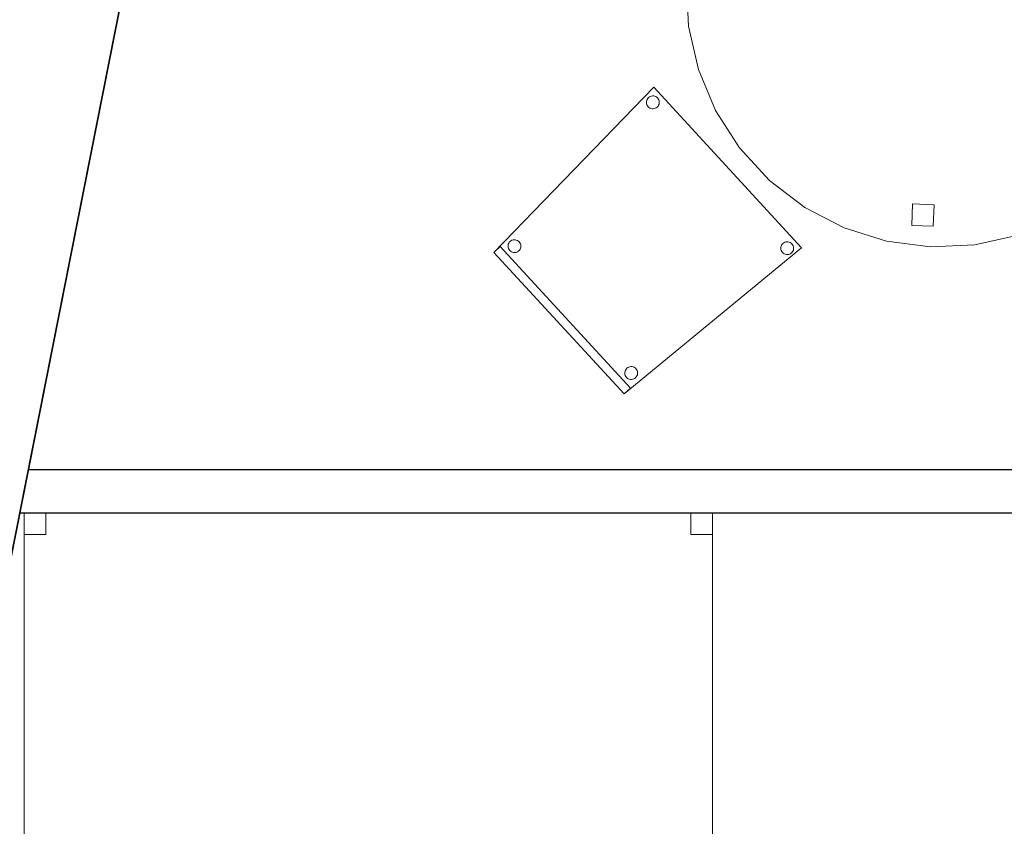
# Model space of a CAD drawing. Header units: metres. Extents: x 397.7 to 427.5, y 12.7 to 28.4.
# Tile 7 of 137: x 400.1 to 402.4, y 21.7 to 23.6. Entities that reach past the tile are written whole.
import ezdxf

# ---------------------------------------------------------------- set-up
doc = ezdxf.new("R2010")
doc.units = ezdxf.units.M
doc.layers.add('01_SUELOS', color=7, linetype='Continuous', lineweight=25, true_color=0x007f00)
for name, color, linetype, lineweight in [('02_MOBILIARIO', 7, 'Continuous', 18), ('A-DETL-____-MBND', 7, 'Continuous', 18), ('A-WALL-____-MCUT', 7, 'Continuous', 25), ('A-WALL-____-OTLN', 7, 'Continuous', 25)]:
    doc.layers.add(name, color=color, linetype=linetype, lineweight=lineweight)

# ---------------------------------------------------------------- blocks, each defined once
blk = doc.blocks.new('Family - Evans P3-156177-06_CLI_AIRE_P3')
at = {"layer": 'A-WALL-____-MCUT', "color": 253, "true_color": 0xaaaaaa}
for p, q in [((0.0198, 0.1), (0, 0)), ((3.6723, 0.1), (0.0198, 0.1)), ((0, 0), (3.6723, 0))]:
    blk.add_line(p, q, dxfattribs=at)
at = {"layer": 'A-WALL-____-OTLN', "color": 253, "true_color": 0xaaaaaa}
for p, q in [((0.0198, 0.1), (0, 0)), ((3.6723, 0.1), (0.0198, 0.1)), ((0, 0), (3.6723, 0))]:
    blk.add_line(p, q, dxfattribs=at)
at = {"layer": 'A-WALL-____-OTLN', "color": 253, "lineweight": 18, "true_color": 0xaaaaaa}
blk.add_line((0, 0), (3.7528, 0), dxfattribs=at)
blk = doc.blocks.new('Family - Taula D120_P3-156243-06_CLI_AIRE_P3')
at = {"layer": 'A-DETL-____-MBND', "color": 253, "true_color": 0xaaaaaa}
for p, q in [((0.4117, 1.1542), (0.5122, 1.1767)), ((0.5122, 1.1767), (0.4117, 1.1542)), ((0.5122, 1.1767), (0.6152, 1.1814)), ((0.6152, 1.1814), (0.5122, 1.1767)), ((0.6152, 1.1814), (0.7174, 1.1682)), ((0.7174, 1.1682), (0.6152, 1.1814)), ((0.7174, 1.1682), (0.8157, 1.1374)), ((0.8157, 1.1374), (0.7174, 1.1682)), ((0.3165, 1.1145), (0.4117, 1.1542)), ((0.4117, 1.1542), (0.3165, 1.1145)), ((0.5862, 1.085), (0.5882, 1.1349)), ((0.5882, 1.1349), (0.5862, 1.085)), ((0.5882, 1.1349), (0.6382, 1.1329)), ((0.6382, 1.1329), (0.5882, 1.1349)), ((0.6382, 1.1329), (0.6361, 1.0829)), ((0.6361, 1.0829), (0.6382, 1.1329)), ((0.8157, 1.1374), (0.9072, 1.09)), ((0.9072, 1.09), (0.8157, 1.1374)), ((0.2298, 1.0589), (0.3165, 1.1145)), ((0.3165, 1.1145), (0.2298, 1.0589)), ((0.6361, 1.0829), (0.5862, 1.085)), ((0.5862, 1.085), (0.6361, 1.0829)), ((0.9072, 1.09), (0.9891, 1.0275)), ((0.9891, 1.0275), (0.9072, 1.09)), ((0.1539, 0.9891), (0.2298, 1.0589)), ((0.2298, 1.0589), (0.1539, 0.9891)), ((0.9891, 1.0275), (1.0589, 0.9517)), ((1.0589, 0.9517), (0.9891, 1.0275)), ((0.0914, 0.9072), (0.1539, 0.9891)), ((0.1539, 0.9891), (0.0914, 0.9072)), ((1.0589, 0.9517), (1.1145, 0.8649)), ((1.1145, 0.8649), (1.0589, 0.9517)), ((0.044, 0.8157), (0.0914, 0.9072)), ((0.0914, 0.9072), (0.044, 0.8157)), ((1.1145, 0.8649), (1.1542, 0.7697)), ((1.1542, 0.7697), (1.1145, 0.8649)), ((0.0132, 0.7174), (0.044, 0.8157)), ((0.044, 0.8157), (0.0132, 0.7174)), ((1.1542, 0.7697), (1.1767, 0.6692)), ((1.1767, 0.6692), (1.1542, 0.7697)), ((0, 0.6152), (0.0132, 0.7174)), ((0.0132, 0.7174), (0, 0.6152)), ((1.1767, 0.6692), (1.1814, 0.5662)), ((1.1814, 0.5662), (1.1767, 0.6692)), ((0.0461, 0.5774), (0.0482, 0.6273)), ((0.0482, 0.6273), (0.0461, 0.5774)), ((0.0482, 0.6273), (0.0982, 0.6252)), ((0.0982, 0.6252), (0.0482, 0.6273)), ((0.0982, 0.6252), (0.0961, 0.5753)), ((0.0961, 0.5753), (0.0982, 0.6252)), ((0.0047, 0.5122), (0, 0.6152)), ((0, 0.6152), (0.0047, 0.5122)), ((0.0961, 0.5753), (0.0461, 0.5774)), ((0.0461, 0.5774), (0.0961, 0.5753)), ((1.082, 0.5344), (1.0841, 0.5844)), ((1.0841, 0.5844), (1.082, 0.5344)), ((1.0841, 0.5844), (1.134, 0.5823)), ((1.134, 0.5823), (1.0841, 0.5844)), ((1.134, 0.5823), (1.132, 0.5324)), ((1.132, 0.5324), (1.134, 0.5823)), ((1.1814, 0.5662), (1.1682, 0.464)), ((1.1682, 0.464), (1.1814, 0.5662)), ((1.132, 0.5324), (1.082, 0.5344)), ((1.082, 0.5344), (1.132, 0.5324)), ((0.0273, 0.4117), (0.0047, 0.5122)), ((0.0047, 0.5122), (0.0273, 0.4117)), ((1.1682, 0.464), (1.1374, 0.3657)), ((1.1374, 0.3657), (1.1682, 0.464)), ((0.0669, 0.3165), (0.0273, 0.4117)), ((0.0273, 0.4117), (0.0669, 0.3165)), ((1.1374, 0.3657), (1.09, 0.2742)), ((1.09, 0.2742), (1.1374, 0.3657)), ((0.1225, 0.2298), (0.0669, 0.3165)), ((0.0669, 0.3165), (0.1225, 0.2298)), ((1.09, 0.2742), (1.0275, 0.1923)), ((1.0275, 0.1923), (1.09, 0.2742)), ((0.1923, 0.1539), (0.1225, 0.2298)), ((0.1225, 0.2298), (0.1923, 0.1539)), ((1.0275, 0.1923), (0.9517, 0.1225)), ((0.9517, 0.1225), (1.0275, 0.1923)), ((0.2742, 0.0914), (0.1923, 0.1539)), ((0.1923, 0.1539), (0.2742, 0.0914)), ((0.9517, 0.1225), (0.8649, 0.0669)), ((0.8649, 0.0669), (0.9517, 0.1225)), ((0.5227, 0.0498), (0.5247, 0.0997)), ((0.5247, 0.0997), (0.5227, 0.0498)), ((0.5247, 0.0997), (0.5747, 0.0976)), ((0.5747, 0.0976), (0.5247, 0.0997)), ((0.5747, 0.0976), (0.5726, 0.0477)), ((0.5726, 0.0477), (0.5747, 0.0976)), ((0.3657, 0.044), (0.2742, 0.0914)), ((0.2742, 0.0914), (0.3657, 0.044)), ((0.5726, 0.0477), (0.5227, 0.0498)), ((0.5227, 0.0498), (0.5726, 0.0477)), ((0.8649, 0.0669), (0.7697, 0.0273)), ((0.7697, 0.0273), (0.8649, 0.0669)), ((0.464, 0.0132), (0.3657, 0.044)), ((0.3657, 0.044), (0.464, 0.0132)), ((0.7697, 0.0273), (0.6692, 0.0047)), ((0.6692, 0.0047), (0.7697, 0.0273)), ((0.5662, 0), (0.464, 0.0132)), ((0.464, 0.0132), (0.5662, 0)), ((0.6692, 0.0047), (0.5662, 0)), ((0.5662, 0), (0.6692, 0.0047))]:
    blk.add_line(p, q, dxfattribs=at)
blk = doc.blocks.new('Family - Cadira confident_P3-156407-06_CLI_AIRE_P3')
at = {"layer": 'A-DETL-____-MBND', "color": 253, "true_color": 0xaaaaaa}
for p, q in [((0, 0.3284), (0.3713, 0.7113)), ((0.3713, 0.7113), (0, 0.3284)), ((0.3713, 0.7113), (0.7146, 0.3389)), ((0.7146, 0.3389), (0.3713, 0.7113)), ((0.356, 0.6834), (0.3574, 0.6856)), ((0.3574, 0.6856), (0.356, 0.6834)), ((0.3574, 0.6856), (0.3592, 0.6875)), ((0.3592, 0.6875), (0.3574, 0.6856)), ((0.3592, 0.6875), (0.3612, 0.6891)), ((0.3612, 0.6891), (0.3592, 0.6875)), ((0.3612, 0.6891), (0.3635, 0.6903)), ((0.3635, 0.6903), (0.3612, 0.6891)), ((0.3635, 0.6903), (0.366, 0.6911)), ((0.366, 0.6911), (0.3635, 0.6903)), ((0.366, 0.6911), (0.3686, 0.6914)), ((0.3686, 0.6914), (0.366, 0.6911)), ((0.3686, 0.6914), (0.3712, 0.6913)), ((0.3712, 0.6913), (0.3686, 0.6914)), ((0.3712, 0.6913), (0.3738, 0.6908)), ((0.3738, 0.6908), (0.3712, 0.6913)), ((0.3738, 0.6908), (0.3762, 0.6898)), ((0.3762, 0.6898), (0.3738, 0.6908)), ((0.3762, 0.6898), (0.3784, 0.6884)), ((0.3784, 0.6884), (0.3762, 0.6898)), ((0.3784, 0.6884), (0.3803, 0.6866)), ((0.3803, 0.6866), (0.3784, 0.6884)), ((0.3803, 0.6866), (0.3819, 0.6846)), ((0.3819, 0.6846), (0.3803, 0.6866)), ((0.3544, 0.6758), (0.3545, 0.6784)), ((0.3545, 0.6784), (0.3544, 0.6758)), ((0.3547, 0.6733), (0.3544, 0.6758)), ((0.3544, 0.6758), (0.3547, 0.6733)), ((0.3545, 0.6784), (0.355, 0.681)), ((0.355, 0.681), (0.3545, 0.6784)), ((0.3555, 0.6708), (0.3547, 0.6733)), ((0.3547, 0.6733), (0.3555, 0.6708)), ((0.355, 0.681), (0.356, 0.6834)), ((0.356, 0.6834), (0.355, 0.681)), ((0.3567, 0.6685), (0.3555, 0.6708)), ((0.3555, 0.6708), (0.3567, 0.6685)), ((0.3583, 0.6664), (0.3567, 0.6685)), ((0.3567, 0.6685), (0.3583, 0.6664)), ((0.3602, 0.6647), (0.3583, 0.6664)), ((0.3583, 0.6664), (0.3602, 0.6647)), ((0.3624, 0.6633), (0.3602, 0.6647)), ((0.3602, 0.6647), (0.3624, 0.6633)), ((0.3648, 0.6623), (0.3624, 0.6633)), ((0.3624, 0.6633), (0.3648, 0.6623)), ((0.375, 0.6627), (0.3726, 0.6619)), ((0.3726, 0.6619), (0.375, 0.6627)), ((0.3773, 0.6639), (0.375, 0.6627)), ((0.375, 0.6627), (0.3773, 0.6639)), ((0.3794, 0.6655), (0.3773, 0.6639)), ((0.3773, 0.6639), (0.3794, 0.6655)), ((0.3812, 0.6675), (0.3794, 0.6655)), ((0.3794, 0.6655), (0.3812, 0.6675)), ((0.3826, 0.6697), (0.3812, 0.6675)), ((0.3812, 0.6675), (0.3826, 0.6697)), ((0.3819, 0.6846), (0.3831, 0.6823)), ((0.3831, 0.6823), (0.3819, 0.6846)), ((0.3836, 0.6721), (0.3826, 0.6697)), ((0.3826, 0.6697), (0.3836, 0.6721)), ((0.3831, 0.6823), (0.3839, 0.6798)), ((0.3839, 0.6798), (0.3831, 0.6823)), ((0.3841, 0.6746), (0.3836, 0.6721)), ((0.3836, 0.6721), (0.3841, 0.6746)), ((0.3839, 0.6798), (0.3842, 0.6772)), ((0.3842, 0.6772), (0.3839, 0.6798)), ((0.3842, 0.6772), (0.3841, 0.6746)), ((0.3841, 0.6746), (0.3842, 0.6772)), ((0.3674, 0.6617), (0.3648, 0.6623)), ((0.3648, 0.6623), (0.3674, 0.6617)), ((0.37, 0.6616), (0.3674, 0.6617)), ((0.3674, 0.6617), (0.37, 0.6616)), ((0.3726, 0.6619), (0.37, 0.6616)), ((0.37, 0.6616), (0.3726, 0.6619)), ((0.0331, 0.3422), (0.0332, 0.3448)), ((0.0332, 0.3448), (0.0331, 0.3422)), ((0.0332, 0.3448), (0.0337, 0.3473)), ((0.0337, 0.3473), (0.0332, 0.3448)), ((0.0337, 0.3473), (0.0347, 0.3497)), ((0.0347, 0.3497), (0.0337, 0.3473)), ((0.0347, 0.3497), (0.0361, 0.3519)), ((0.0361, 0.3519), (0.0347, 0.3497)), ((0.0361, 0.3519), (0.0379, 0.3538)), ((0.0379, 0.3538), (0.0361, 0.3519)), ((0.0379, 0.3538), (0.0399, 0.3554)), ((0.0399, 0.3554), (0.0379, 0.3538)), ((0.0399, 0.3554), (0.0422, 0.3566)), ((0.0422, 0.3566), (0.0399, 0.3554)), ((0.0422, 0.3566), (0.0447, 0.3574)), ((0.0447, 0.3574), (0.0422, 0.3566)), ((0.0447, 0.3574), (0.0473, 0.3578)), ((0.0473, 0.3578), (0.0447, 0.3574)), ((0.0473, 0.3578), (0.0499, 0.3577)), ((0.0499, 0.3577), (0.0473, 0.3578)), ((0.0499, 0.3577), (0.0524, 0.3571)), ((0.0524, 0.3571), (0.0499, 0.3577)), ((0.0524, 0.3571), (0.0549, 0.3561)), ((0.0549, 0.3561), (0.0524, 0.3571)), ((0.0549, 0.3561), (0.0571, 0.3547)), ((0.0571, 0.3547), (0.0549, 0.3561)), ((0.0571, 0.3547), (0.059, 0.353)), ((0.059, 0.353), (0.0571, 0.3547)), ((0.059, 0.353), (0.0606, 0.3509)), ((0.0606, 0.3509), (0.059, 0.353)), ((0.0606, 0.3509), (0.0618, 0.3486)), ((0.0618, 0.3486), (0.0606, 0.3509)), ((0.0618, 0.3486), (0.0626, 0.3461)), ((0.0626, 0.3461), (0.0618, 0.3486)), ((0.0626, 0.3461), (0.0629, 0.3435)), ((0.0629, 0.3435), (0.0626, 0.3461)), ((0.0629, 0.3435), (0.0628, 0.3409)), ((0.0628, 0.3409), (0.0629, 0.3435)), ((0.6668, 0.3427), (0.6678, 0.3451)), ((0.6678, 0.3451), (0.6668, 0.3427)), ((0.6678, 0.3451), (0.6691, 0.3473)), ((0.6691, 0.3473), (0.6678, 0.3451)), ((0.6691, 0.3473), (0.6709, 0.3492)), ((0.6709, 0.3492), (0.6691, 0.3473)), ((0.6709, 0.3492), (0.673, 0.3508)), ((0.673, 0.3508), (0.6709, 0.3492)), ((0.673, 0.3508), (0.6753, 0.352)), ((0.6753, 0.352), (0.673, 0.3508)), ((0.6753, 0.352), (0.6778, 0.3528)), ((0.6778, 0.3528), (0.6753, 0.352)), ((0.6778, 0.3528), (0.6803, 0.3532)), ((0.6803, 0.3532), (0.6778, 0.3528)), ((0.6803, 0.3532), (0.6829, 0.3531)), ((0.6829, 0.3531), (0.6803, 0.3532)), ((0.6829, 0.3531), (0.6855, 0.3525)), ((0.6855, 0.3525), (0.6829, 0.3531)), ((0.6855, 0.3525), (0.6879, 0.3515)), ((0.6879, 0.3515), (0.6855, 0.3525)), ((0.6879, 0.3515), (0.6901, 0.3501)), ((0.6901, 0.3501), (0.6879, 0.3515)), ((0.6901, 0.3501), (0.692, 0.3484)), ((0.692, 0.3484), (0.6901, 0.3501)), ((0.692, 0.3484), (0.6936, 0.3463)), ((0.6936, 0.3463), (0.692, 0.3484)), ((0.6936, 0.3463), (0.6948, 0.344)), ((0.6948, 0.344), (0.6936, 0.3463)), ((0.6948, 0.344), (0.6956, 0.3415)), ((0.6956, 0.3415), (0.6948, 0.344)), ((0, 0.3284), (0.0147, 0.3419)), ((0.0147, 0.3419), (0, 0.3284)), ((0.3026, 0), (0, 0.3284)), ((0, 0.3284), (0.3026, 0)), ((0.3026, 0), (0, 0.3284)), ((0, 0.3284), (0.3026, 0)), ((0.0147, 0.3419), (0.3173, 0.0136)), ((0.3173, 0.0136), (0.0147, 0.3419)), ((0.0334, 0.3396), (0.0331, 0.3422)), ((0.0331, 0.3422), (0.0334, 0.3396)), ((0.0342, 0.3371), (0.0334, 0.3396)), ((0.0334, 0.3396), (0.0342, 0.3371)), ((0.0354, 0.3348), (0.0342, 0.3371)), ((0.0342, 0.3371), (0.0354, 0.3348)), ((0.037, 0.3327), (0.0354, 0.3348)), ((0.0354, 0.3348), (0.037, 0.3327)), ((0.0389, 0.331), (0.037, 0.3327)), ((0.037, 0.3327), (0.0389, 0.331)), ((0.0411, 0.3296), (0.0389, 0.331)), ((0.0389, 0.331), (0.0411, 0.3296)), ((0.0435, 0.3286), (0.0411, 0.3296)), ((0.0411, 0.3296), (0.0435, 0.3286)), ((0.0461, 0.328), (0.0435, 0.3286)), ((0.0435, 0.3286), (0.0461, 0.328)), ((0.0487, 0.3279), (0.0461, 0.328)), ((0.0461, 0.328), (0.0487, 0.3279)), ((0.0512, 0.3283), (0.0487, 0.3279)), ((0.0487, 0.3279), (0.0512, 0.3283)), ((0.0537, 0.3291), (0.0512, 0.3283)), ((0.0512, 0.3283), (0.0537, 0.3291)), ((0.056, 0.3303), (0.0537, 0.3291)), ((0.0537, 0.3291), (0.056, 0.3303)), ((0.0581, 0.3318), (0.056, 0.3303)), ((0.056, 0.3303), (0.0581, 0.3318)), ((0.0599, 0.3338), (0.0581, 0.3318)), ((0.0581, 0.3318), (0.0599, 0.3338)), ((0.0612, 0.336), (0.0599, 0.3338)), ((0.0599, 0.3338), (0.0612, 0.336)), ((0.0622, 0.3384), (0.0612, 0.336)), ((0.0612, 0.336), (0.0622, 0.3384)), ((0.0628, 0.3409), (0.0622, 0.3384)), ((0.0622, 0.3384), (0.0628, 0.3409)), ((0.7146, 0.3389), (0.3026, 0)), ((0.3026, 0), (0.7146, 0.3389)), ((0.6661, 0.3376), (0.6662, 0.3402)), ((0.6662, 0.3402), (0.6661, 0.3376)), ((0.6664, 0.335), (0.6661, 0.3376)), ((0.6661, 0.3376), (0.6664, 0.335)), ((0.6662, 0.3402), (0.6668, 0.3427)), ((0.6668, 0.3427), (0.6662, 0.3402)), ((0.6672, 0.3325), (0.6664, 0.335)), ((0.6664, 0.335), (0.6672, 0.3325)), ((0.6684, 0.3302), (0.6672, 0.3325)), ((0.6672, 0.3325), (0.6684, 0.3302)), ((0.67, 0.3281), (0.6684, 0.3302)), ((0.6684, 0.3302), (0.67, 0.3281)), ((0.672, 0.3264), (0.67, 0.3281)), ((0.67, 0.3281), (0.672, 0.3264)), ((0.6742, 0.325), (0.672, 0.3264)), ((0.672, 0.3264), (0.6742, 0.325)), ((0.6766, 0.324), (0.6742, 0.325)), ((0.6742, 0.325), (0.6766, 0.324)), ((0.6791, 0.3234), (0.6766, 0.324)), ((0.6766, 0.324), (0.6791, 0.3234)), ((0.6817, 0.3233), (0.6791, 0.3234)), ((0.6791, 0.3234), (0.6817, 0.3233)), ((0.6843, 0.3237), (0.6817, 0.3233)), ((0.6817, 0.3233), (0.6843, 0.3237)), ((0.6868, 0.3245), (0.6843, 0.3237)), ((0.6843, 0.3237), (0.6868, 0.3245)), ((0.6891, 0.3257), (0.6868, 0.3245)), ((0.6868, 0.3245), (0.6891, 0.3257)), ((0.6911, 0.3273), (0.6891, 0.3257)), ((0.6891, 0.3257), (0.6911, 0.3273)), ((0.6929, 0.3292), (0.6911, 0.3273)), ((0.6911, 0.3273), (0.6929, 0.3292)), ((0.6943, 0.3314), (0.6929, 0.3292)), ((0.6929, 0.3292), (0.6943, 0.3314)), ((0.6953, 0.3338), (0.6943, 0.3314)), ((0.6943, 0.3314), (0.6953, 0.3338)), ((0.6958, 0.3363), (0.6953, 0.3338)), ((0.6953, 0.3338), (0.6958, 0.3363)), ((0.6956, 0.3415), (0.6959, 0.3389)), ((0.6959, 0.3389), (0.6956, 0.3415)), ((0.6959, 0.3389), (0.6958, 0.3363)), ((0.6958, 0.3363), (0.6959, 0.3389)), ((0.3041, 0.048), (0.3042, 0.0506)), ((0.3042, 0.0506), (0.3041, 0.048)), ((0.3045, 0.0454), (0.3041, 0.048)), ((0.3041, 0.048), (0.3045, 0.0454)), ((0.3042, 0.0506), (0.3048, 0.0532)), ((0.3048, 0.0532), (0.3042, 0.0506)), ((0.3048, 0.0532), (0.3058, 0.0556)), ((0.3058, 0.0556), (0.3048, 0.0532)), ((0.3058, 0.0556), (0.3072, 0.0578)), ((0.3072, 0.0578), (0.3058, 0.0556)), ((0.3072, 0.0578), (0.3089, 0.0597)), ((0.3089, 0.0597), (0.3072, 0.0578)), ((0.3089, 0.0597), (0.311, 0.0613)), ((0.311, 0.0613), (0.3089, 0.0597)), ((0.311, 0.0613), (0.3133, 0.0625)), ((0.3133, 0.0625), (0.311, 0.0613)), ((0.3133, 0.0625), (0.3158, 0.0633)), ((0.3158, 0.0633), (0.3133, 0.0625)), ((0.3158, 0.0633), (0.3184, 0.0636)), ((0.3184, 0.0636), (0.3158, 0.0633)), ((0.3184, 0.0636), (0.321, 0.0635)), ((0.321, 0.0635), (0.3184, 0.0636)), ((0.321, 0.0635), (0.3235, 0.0629)), ((0.3235, 0.0629), (0.321, 0.0635)), ((0.3235, 0.0629), (0.3259, 0.062)), ((0.3259, 0.062), (0.3235, 0.0629)), ((0.3259, 0.062), (0.3281, 0.0606)), ((0.3281, 0.0606), (0.3259, 0.062)), ((0.3281, 0.0606), (0.33, 0.0588)), ((0.33, 0.0588), (0.3281, 0.0606)), ((0.33, 0.0588), (0.3316, 0.0567)), ((0.3316, 0.0567), (0.33, 0.0588)), ((0.3316, 0.0567), (0.3328, 0.0544)), ((0.3328, 0.0544), (0.3316, 0.0567)), ((0.3328, 0.0544), (0.3336, 0.052)), ((0.3336, 0.052), (0.3328, 0.0544)), ((0.3339, 0.0468), (0.3333, 0.0442)), ((0.3333, 0.0442), (0.3339, 0.0468)), ((0.3336, 0.052), (0.334, 0.0494)), ((0.334, 0.0494), (0.3336, 0.052)), ((0.334, 0.0494), (0.3339, 0.0468)), ((0.3339, 0.0468), (0.334, 0.0494)), ((0.3053, 0.0429), (0.3045, 0.0454)), ((0.3045, 0.0454), (0.3053, 0.0429)), ((0.3065, 0.0406), (0.3053, 0.0429)), ((0.3053, 0.0429), (0.3065, 0.0406)), ((0.3081, 0.0386), (0.3065, 0.0406)), ((0.3065, 0.0406), (0.3081, 0.0386)), ((0.31, 0.0368), (0.3081, 0.0386)), ((0.3081, 0.0386), (0.31, 0.0368)), ((0.3122, 0.0354), (0.31, 0.0368)), ((0.31, 0.0368), (0.3122, 0.0354)), ((0.3146, 0.0344), (0.3122, 0.0354)), ((0.3122, 0.0354), (0.3146, 0.0344)), ((0.3171, 0.0339), (0.3146, 0.0344)), ((0.3146, 0.0344), (0.3171, 0.0339)), ((0.3197, 0.0338), (0.3171, 0.0339)), ((0.3171, 0.0339), (0.3197, 0.0338)), ((0.3223, 0.0341), (0.3197, 0.0338)), ((0.3197, 0.0338), (0.3223, 0.0341)), ((0.3248, 0.0349), (0.3223, 0.0341)), ((0.3223, 0.0341), (0.3248, 0.0349)), ((0.3271, 0.0361), (0.3248, 0.0349)), ((0.3248, 0.0349), (0.3271, 0.0361)), ((0.3292, 0.0377), (0.3271, 0.0361)), ((0.3271, 0.0361), (0.3292, 0.0377)), ((0.3309, 0.0396), (0.3292, 0.0377)), ((0.3292, 0.0377), (0.3309, 0.0396)), ((0.3323, 0.0418), (0.3309, 0.0396)), ((0.3309, 0.0396), (0.3323, 0.0418)), ((0.3333, 0.0442), (0.3323, 0.0418)), ((0.3323, 0.0418), (0.3333, 0.0442)), ((0.3173, 0.0136), (0.3026, 0)), ((0.3026, 0), (0.3173, 0.0136))]:
    blk.add_line(p, q, dxfattribs=at)
blk = doc.blocks.new('Family - Paviment P3-156431-06_CLI_AIRE_P3')
at = {"layer": '01_SUELOS', "color": 9, "true_color": 0xaad4aa}
for p, q in [((2.9635, 14.9576), (0, 0)), ((0, 0), (2.9635, 14.9576))]:
    blk.add_line(p, q, dxfattribs=at)
blk = doc.blocks.new('Family - Taula 160X80_P3-156470-06_CLI_AIRE_P3')
at = {"layer": 'A-DETL-____-MBND', "color": 253, "true_color": 0xaaaaaa}
for p, q in [((0, 0.7501), (0, 0.8001)), ((0, 0.8001), (0.05, 0.8001)), ((0.05, 0.8001), (0, 0.8001)), ((0, 0.8001), (0, 0.7501)), ((0, 0), (0, 0.8001)), ((0, 0.8001), (1.5969, 0.8001)), ((1.5969, 0.8001), (0, 0.8001)), ((0, 0.8001), (0, 0)), ((0.05, 0.8001), (0.05, 0.7501)), ((0.05, 0.7501), (0.05, 0.8001)), ((1.5469, 0.7501), (1.5469, 0.8001)), ((1.5469, 0.8001), (1.5969, 0.8001)), ((1.5969, 0.8001), (1.5469, 0.8001)), ((1.5469, 0.8001), (1.5469, 0.7501)), ((1.5969, 0.8001), (1.5969, 0)), ((1.5969, 0), (1.5969, 0.8001)), ((1.5969, 0.8001), (1.5969, 0.7501)), ((1.5969, 0.7501), (1.5969, 0.8001)), ((0.05, 0.7501), (0, 0.7501)), ((0, 0.7501), (0.05, 0.7501)), ((1.5969, 0.7501), (1.5469, 0.7501)), ((1.5469, 0.7501), (1.5969, 0.7501)), ((0, 0), (0, 0.05)), ((0, 0.05), (0.05, 0.05)), ((0.05, 0.05), (0, 0.05)), ((0, 0.05), (0, 0)), ((0.05, 0.05), (0.05, 0)), ((0.05, 0), (0.05, 0.05)), ((1.5469, 0), (1.5469, 0.05)), ((1.5469, 0.05), (1.5969, 0.05)), ((1.5969, 0.05), (1.5469, 0.05)), ((1.5469, 0.05), (1.5469, 0)), ((1.5969, 0.05), (1.5969, 0)), ((1.5969, 0), (1.5969, 0.05)), ((0.05, 0), (0, 0)), ((0, 0), (0.05, 0)), ((1.5969, 0), (0, 0)), ((0, 0), (1.5969, 0)), ((1.5969, 0), (1.5469, 0)), ((1.5469, 0), (1.5969, 0))]:
    blk.add_line(p, q, dxfattribs=at)
blk = doc.blocks.new('Family - Façana nord-oest P3-156678-06_CLI_AIRE_P3')
at = {"layer": 'A-WALL-____-MCUT', "color": 253, "true_color": 0xaaaaaa}
blk.add_line((5.7863, 0.55), (4.1863, 0.55), dxfattribs=at)
at = {"layer": 'A-WALL-____-OTLN', "color": 253, "true_color": 0xaaaaaa}
blk.add_line((15.5778, 0.55), (-0.109, 0.55), dxfattribs=at)
blk = doc.blocks.new('LONDR55-XX_ZZ-ARQ-CAA-M3D-Londres55_ifc-1-06_CLI_AIRE_P3')
at = {"layer": '01_SUELOS', "color": 253, "lineweight": 18, "true_color": 0xaaaaaa}
blk.add_blockref('Family - Paviment P3-156431-06_CLI_AIRE_P3', (398.2952, 13.1106), dxfattribs=at)
at = {"layer": '02_MOBILIARIO', "color": 253, "lineweight": 18, "true_color": 0xaaaaaa}
for name, p in [('Family - Taula D120_P3-156243-06_CLI_AIRE_P3', (401.6924, 23.0626)), ('Family - Cadira confident_P3-156407-06_CLI_AIRE_P3', (401.2449, 22.7213)), ('Family - Taula 160X80_P3-156470-06_CLI_AIRE_P3', (400.1553, 21.6454))]:
    blk.add_blockref(name, p, dxfattribs=at)
at = {"layer": 'A-WALL-____-OTLN', "color": 253, "lineweight": 18, "true_color": 0xaaaaaa, "rotation": 258.7933562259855}
blk.add_blockref('Family - Façana nord-oest P3-156678-06_CLI_AIRE_P3', (400.7297, 28.2282), dxfattribs=at)
at = {"layer": 'A-WALL-____-OTLN', "color": 253, "lineweight": 18, "true_color": 0xaaaaaa}
blk.add_blockref('Family - Evans P3-156177-06_CLI_AIRE_P3', (400.1447, 22.4454), dxfattribs=at)

msp = doc.modelspace()

# ---------------------------------------------------------------- block references
at = {"lineweight": 5}
msp.add_blockref('LONDR55-XX_ZZ-ARQ-CAA-M3D-Londres55_ifc-1-06_CLI_AIRE_P3', (0, 0), dxfattribs=at)

doc.saveas('drawing.dxf')
